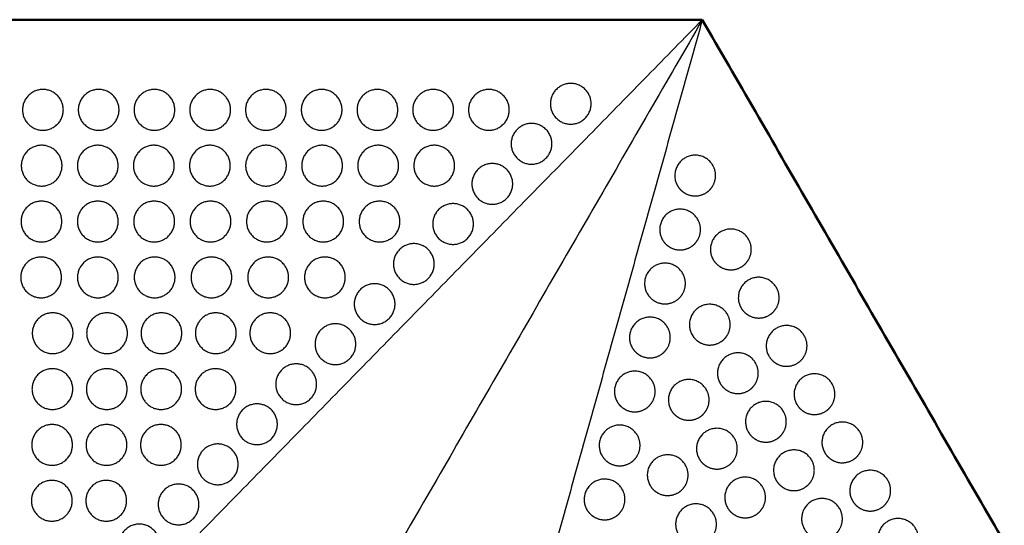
# Model space of a CAD drawing. Header units: millimetres. Extents: x -125 to 375, y 0 to 433.
# Tile 28 of 29: x 150 to 294, y 359 to 433. Entities that reach past the tile are written whole.
import ezdxf

# ---------------------------------------------------------------- set-up
doc = ezdxf.new("R2010")
doc.units = ezdxf.units.MM
doc.layers.add('Make2D$Visible$Curves', color=7, linetype='Continuous', true_color=0x000000)
doc.layers.add('Make2D$Visible$SceneSilhouetteCurves', color=7, linetype='Continuous', lineweight=50, true_color=0x000000)

msp = doc.modelspace()

# ---------------------------------------------------------------- linework, layer by layer
at = {"layer": 'Make2D$Visible$Curves', "color": 18, "true_color": 0x000000}
for points in [[(0, 433.01), (125, 433.01), (250, 433.01)], [(250, 433.01), (312.5, 324.76), (375, 216.51)]]:
    msp.add_open_spline(points, degree=2, dxfattribs=at)
at = {"layer": 'Make2D$Visible$Curves', "color": 18, "lineweight": -3, "true_color": 0x000000}
for points in [[(250, 433.01), (185.5, 367.08), (121, 301.15)], [(250, 433.01), (187.5, 324.76), (125, 216.51)], [(250, 433.01), (225.15, 344.19), (200.31, 255.37)]]:
    msp.add_open_spline(points, degree=2, dxfattribs=at)
for points, weights, knots in [([(230.65, 417.63), (227.65, 417.63), (227.65, 420.63), (227.65, 423.63), (230.65, 423.63), (233.65, 423.63), (233.65, 420.63), (233.65, 417.63), (230.65, 417.63)], [1, 0.707106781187, 1, 0.707106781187, 1, 0.707106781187, 0.999999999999, 0.707106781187, 1], [6.017726, 6.017726, 6.017726, 12.035452, 12.035452, 18.053177, 18.053177, 24.070903, 24.070903, 30.088629, 30.088629, 30.088629]), ([(153.01, 416.74), (150.01, 416.74), (150.01, 419.74), (150.01, 422.74), (153.01, 422.74), (156.01, 422.74), (156.01, 419.74), (156.01, 416.74), (153.01, 416.74)], [1, 0.707106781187, 1, 0.707106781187, 1, 0.707106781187, 0.999999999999, 0.707106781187, 1], [6.017726, 6.017726, 6.017726, 12.035452, 12.035452, 18.053177, 18.053177, 24.070903, 24.070903, 30.088629, 30.088629, 30.088629]), ([(161.21, 416.74), (158.21, 416.74), (158.21, 419.74), (158.21, 422.74), (161.21, 422.74), (164.21, 422.74), (164.21, 419.74), (164.21, 416.74), (161.21, 416.74)], [1, 0.707106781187, 1, 0.707106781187, 1, 0.707106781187, 0.999999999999, 0.707106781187, 1], [6.017726, 6.017726, 6.017726, 12.035452, 12.035452, 18.053177, 18.053177, 24.070903, 24.070903, 30.088629, 30.088629, 30.088629]), ([(169.41, 416.74), (166.41, 416.74), (166.41, 419.74), (166.41, 422.74), (169.41, 422.74), (172.41, 422.74), (172.41, 419.74), (172.41, 416.74), (169.41, 416.74)], [1, 0.707106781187, 1, 0.707106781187, 1, 0.707106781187, 0.999999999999, 0.707106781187, 1], [6.017726, 6.017726, 6.017726, 12.035452, 12.035452, 18.053177, 18.053177, 24.070903, 24.070903, 30.088629, 30.088629, 30.088629]), ([(177.61, 416.74), (174.61, 416.74), (174.61, 419.74), (174.61, 422.74), (177.61, 422.74), (180.61, 422.74), (180.61, 419.74), (180.61, 416.74), (177.61, 416.74)], [1, 0.707106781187, 1, 0.707106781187, 1, 0.707106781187, 0.999999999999, 0.707106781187, 1], [6.017726, 6.017726, 6.017726, 12.035452, 12.035452, 18.053177, 18.053177, 24.070903, 24.070903, 30.088629, 30.088629, 30.088629]), ([(185.81, 416.74), (182.81, 416.74), (182.81, 419.74), (182.81, 422.74), (185.81, 422.74), (188.81, 422.74), (188.81, 419.74), (188.81, 416.74), (185.81, 416.74)], [1, 0.707106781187, 1, 0.707106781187, 1, 0.707106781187, 0.999999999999, 0.707106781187, 1], [6.017726, 6.017726, 6.017726, 12.035452, 12.035452, 18.053177, 18.053177, 24.070903, 24.070903, 30.088629, 30.088629, 30.088629]), ([(194.01, 416.74), (191.01, 416.74), (191.01, 419.74), (191.01, 422.74), (194.01, 422.74), (197.01, 422.74), (197.01, 419.74), (197.01, 416.74), (194.01, 416.74)], [1, 0.707106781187, 1, 0.707106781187, 1, 0.707106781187, 0.999999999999, 0.707106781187, 1], [6.017726, 6.017726, 6.017726, 12.035452, 12.035452, 18.053177, 18.053177, 24.070903, 24.070903, 30.088629, 30.088629, 30.088629]), ([(202.21, 416.74), (199.21, 416.74), (199.21, 419.74), (199.21, 422.74), (202.21, 422.74), (205.21, 422.74), (205.21, 419.74), (205.21, 416.74), (202.21, 416.74)], [1, 0.707106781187, 1, 0.707106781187, 1, 0.707106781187, 0.999999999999, 0.707106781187, 1], [6.017726, 6.017726, 6.017726, 12.035452, 12.035452, 18.053177, 18.053177, 24.070903, 24.070903, 30.088629, 30.088629, 30.088629]), ([(210.41, 416.74), (207.41, 416.74), (207.41, 419.74), (207.41, 422.74), (210.41, 422.74), (213.41, 422.74), (213.41, 419.74), (213.41, 416.74), (210.41, 416.74)], [1, 0.707106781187, 1, 0.707106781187, 1, 0.707106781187, 0.999999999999, 0.707106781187, 1], [6.017726, 6.017726, 6.017726, 12.035452, 12.035452, 18.053177, 18.053177, 24.070903, 24.070903, 30.088629, 30.088629, 30.088629]), ([(218.61, 416.74), (215.61, 416.74), (215.61, 419.74), (215.61, 422.74), (218.61, 422.74), (221.61, 422.74), (221.61, 419.74), (221.61, 416.74), (218.61, 416.74)], [1, 0.707106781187, 1, 0.707106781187, 1, 0.707106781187, 0.999999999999, 0.707106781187, 1], [6.017726, 6.017726, 6.017726, 12.035452, 12.035452, 18.053177, 18.053177, 24.070903, 24.070903, 30.088629, 30.088629, 30.088629]), ([(224.88, 411.74), (221.88, 411.74), (221.88, 414.74), (221.88, 417.74), (224.88, 417.74), (227.88, 417.74), (227.88, 414.74), (227.88, 411.74), (224.88, 411.74)], [1, 0.707106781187, 1, 0.707106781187, 1, 0.707106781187, 0.999999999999, 0.707106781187, 1], [6.017726, 6.017726, 6.017726, 12.035452, 12.035452, 18.053177, 18.053177, 24.070903, 24.070903, 30.088629, 30.088629, 30.088629]), ([(152.82, 408.52), (149.82, 408.52), (149.82, 411.52), (149.82, 414.52), (152.82, 414.52), (155.82, 414.52), (155.82, 411.52), (155.82, 408.52), (152.82, 408.52)], [1, 0.707106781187, 1, 0.707106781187, 1, 0.707106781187, 0.999999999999, 0.707106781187, 1], [6.017726, 6.017726, 6.017726, 12.035452, 12.035452, 18.053177, 18.053177, 24.070903, 24.070903, 30.088629, 30.088629, 30.088629]), ([(161.07, 408.52), (158.07, 408.52), (158.07, 411.52), (158.07, 414.52), (161.07, 414.52), (164.07, 414.52), (164.07, 411.52), (164.07, 408.52), (161.07, 408.52)], [1, 0.707106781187, 1, 0.707106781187, 1, 0.707106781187, 0.999999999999, 0.707106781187, 1], [6.017726, 6.017726, 6.017726, 12.035452, 12.035452, 18.053177, 18.053177, 24.070903, 24.070903, 30.088629, 30.088629, 30.088629]), ([(169.32, 408.52), (166.32, 408.52), (166.32, 411.52), (166.32, 414.52), (169.32, 414.52), (172.32, 414.52), (172.32, 411.52), (172.32, 408.52), (169.32, 408.52)], [1, 0.707106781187, 1, 0.707106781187, 1, 0.707106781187, 0.999999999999, 0.707106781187, 1], [6.017726, 6.017726, 6.017726, 12.035452, 12.035452, 18.053177, 18.053177, 24.070903, 24.070903, 30.088629, 30.088629, 30.088629]), ([(177.57, 408.52), (174.57, 408.52), (174.57, 411.52), (174.57, 414.52), (177.57, 414.52), (180.57, 414.52), (180.57, 411.52), (180.57, 408.52), (177.57, 408.52)], [1, 0.707106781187, 1, 0.707106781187, 1, 0.707106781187, 0.999999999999, 0.707106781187, 1], [6.017726, 6.017726, 6.017726, 12.035452, 12.035452, 18.053177, 18.053177, 24.070903, 24.070903, 30.088629, 30.088629, 30.088629]), ([(185.82, 408.52), (182.82, 408.52), (182.82, 411.52), (182.82, 414.52), (185.82, 414.52), (188.82, 414.52), (188.82, 411.52), (188.82, 408.52), (185.82, 408.52)], [1, 0.707106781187, 1, 0.707106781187, 1, 0.707106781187, 0.999999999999, 0.707106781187, 1], [6.017726, 6.017726, 6.017726, 12.035452, 12.035452, 18.053177, 18.053177, 24.070903, 24.070903, 30.088629, 30.088629, 30.088629]), ([(194.07, 408.52), (191.07, 408.52), (191.07, 411.52), (191.07, 414.52), (194.07, 414.52), (197.07, 414.52), (197.07, 411.52), (197.07, 408.52), (194.07, 408.52)], [1, 0.707106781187, 1, 0.707106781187, 1, 0.707106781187, 0.999999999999, 0.707106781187, 1], [6.017726, 6.017726, 6.017726, 12.035452, 12.035452, 18.053177, 18.053177, 24.070903, 24.070903, 30.088629, 30.088629, 30.088629]), ([(202.32, 408.52), (199.32, 408.52), (199.32, 411.52), (199.32, 414.52), (202.32, 414.52), (205.32, 414.52), (205.32, 411.52), (205.32, 408.52), (202.32, 408.52)], [1, 0.707106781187, 1, 0.707106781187, 1, 0.707106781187, 0.999999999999, 0.707106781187, 1], [6.017726, 6.017726, 6.017726, 12.035452, 12.035452, 18.053177, 18.053177, 24.070903, 24.070903, 30.088629, 30.088629, 30.088629]), ([(210.57, 408.52), (207.57, 408.52), (207.57, 411.52), (207.57, 414.52), (210.57, 414.52), (213.57, 414.52), (213.57, 411.52), (213.57, 408.52), (210.57, 408.52)], [1, 0.707106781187, 1, 0.707106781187, 1, 0.707106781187, 0.999999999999, 0.707106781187, 1], [6.017726, 6.017726, 6.017726, 12.035452, 12.035452, 18.053177, 18.053177, 24.070903, 24.070903, 30.088629, 30.088629, 30.088629]), ([(251.55, 408.57), (251.15, 407.87), (250.46, 407.47), (248.96, 406.6), (247.46, 407.47), (246.76, 407.87), (246.36, 408.57), (244.86, 411.16), (247.46, 412.66), (250.05, 414.16), (251.55, 411.57), (252.42, 410.07), (251.55, 408.57)], [0.868347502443, 0.900099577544, 1, 0.807007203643, 0.868347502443, 0.900099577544, 1, 0.707106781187, 1, 0.707106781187, 1, 0.807007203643, 0.868347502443], [16.000643, 16.000643, 16.000643, 18.053177, 18.053177, 21.530077, 21.530077, 23.138962, 23.138962, 29.156688, 29.156688, 35.174414, 35.174414, 39.139605, 39.139605, 39.139605]), ([(219.11, 405.84), (216.11, 405.84), (216.11, 408.84), (216.11, 411.84), (219.11, 411.84), (222.11, 411.84), (222.11, 408.84), (222.11, 405.84), (219.11, 405.84)], [1, 0.707106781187, 1, 0.707106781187, 1, 0.707106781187, 0.999999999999, 0.707106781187, 1], [6.017726, 6.017726, 6.017726, 12.035452, 12.035452, 18.053177, 18.053177, 24.070903, 24.070903, 30.088629, 30.088629, 30.088629]), ([(152.79, 400.3), (149.79, 400.3), (149.79, 403.3), (149.79, 406.3), (152.79, 406.3), (155.79, 406.3), (155.79, 403.3), (155.79, 400.3), (152.79, 400.3)], [1, 0.707106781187, 1, 0.707106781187, 1, 0.707106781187, 0.999999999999, 0.707106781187, 1], [6.017726, 6.017726, 6.017726, 12.035452, 12.035452, 18.053177, 18.053177, 24.070903, 24.070903, 30.088629, 30.088629, 30.088629]), ([(161.08, 400.3), (158.08, 400.3), (158.08, 403.3), (158.08, 406.3), (161.08, 406.3), (164.08, 406.3), (164.08, 403.3), (164.08, 400.3), (161.08, 400.3)], [1, 0.707106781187, 1, 0.707106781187, 1, 0.707106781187, 0.999999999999, 0.707106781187, 1], [6.017726, 6.017726, 6.017726, 12.035452, 12.035452, 18.053177, 18.053177, 24.070903, 24.070903, 30.088629, 30.088629, 30.088629]), ([(169.37, 400.3), (166.37, 400.3), (166.37, 403.3), (166.37, 406.3), (169.37, 406.3), (172.37, 406.3), (172.37, 403.3), (172.37, 400.3), (169.37, 400.3)], [1, 0.707106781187, 1, 0.707106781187, 1, 0.707106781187, 0.999999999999, 0.707106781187, 1], [6.017726, 6.017726, 6.017726, 12.035452, 12.035452, 18.053177, 18.053177, 24.070903, 24.070903, 30.088629, 30.088629, 30.088629]), ([(177.66, 400.3), (174.66, 400.3), (174.66, 403.3), (174.66, 406.3), (177.66, 406.3), (180.66, 406.3), (180.66, 403.3), (180.66, 400.3), (177.66, 400.3)], [1, 0.707106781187, 1, 0.707106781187, 1, 0.707106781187, 0.999999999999, 0.707106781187, 1], [6.017726, 6.017726, 6.017726, 12.035452, 12.035452, 18.053177, 18.053177, 24.070903, 24.070903, 30.088629, 30.088629, 30.088629]), ([(185.95, 400.3), (182.95, 400.3), (182.95, 403.3), (182.95, 406.3), (185.95, 406.3), (188.95, 406.3), (188.95, 403.3), (188.95, 400.3), (185.95, 400.3)], [1, 0.707106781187, 1, 0.707106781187, 1, 0.707106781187, 0.999999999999, 0.707106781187, 1], [6.017726, 6.017726, 6.017726, 12.035452, 12.035452, 18.053177, 18.053177, 24.070903, 24.070903, 30.088629, 30.088629, 30.088629]), ([(194.24, 400.3), (191.24, 400.3), (191.24, 403.3), (191.24, 406.3), (194.24, 406.3), (197.24, 406.3), (197.24, 403.3), (197.24, 400.3), (194.24, 400.3)], [1, 0.707106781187, 1, 0.707106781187, 1, 0.707106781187, 0.999999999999, 0.707106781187, 1], [6.017726, 6.017726, 6.017726, 12.035452, 12.035452, 18.053177, 18.053177, 24.070903, 24.070903, 30.088629, 30.088629, 30.088629]), ([(202.53, 400.3), (199.53, 400.3), (199.53, 403.3), (199.53, 406.3), (202.53, 406.3), (205.53, 406.3), (205.53, 403.3), (205.53, 400.3), (202.53, 400.3)], [1, 0.707106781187, 1, 0.707106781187, 1, 0.707106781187, 0.999999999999, 0.707106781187, 1], [6.017726, 6.017726, 6.017726, 12.035452, 12.035452, 18.053177, 18.053177, 24.070903, 24.070903, 30.088629, 30.088629, 30.088629]), ([(213.34, 399.94), (210.34, 399.94), (210.34, 402.94), (210.34, 405.94), (213.34, 405.94), (216.34, 405.94), (216.34, 402.94), (216.34, 399.94), (213.34, 399.94)], [1, 0.707106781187, 1, 0.707106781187, 1, 0.707106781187, 0.999999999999, 0.707106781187, 1], [6.017726, 6.017726, 6.017726, 12.035452, 12.035452, 18.053177, 18.053177, 24.070903, 24.070903, 30.088629, 30.088629, 30.088629]), ([(249.33, 400.62), (248.93, 399.92), (248.23, 399.52), (246.73, 398.66), (245.23, 399.52), (244.54, 399.92), (244.14, 400.62), (242.64, 403.22), (245.23, 404.72), (247.83, 406.22), (249.33, 403.62), (250.2, 402.12), (249.33, 400.62)], [0.868347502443, 0.900099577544, 1, 0.807007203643, 0.868347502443, 0.900099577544, 1, 0.707106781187, 1, 0.707106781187, 1, 0.807007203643, 0.868347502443], [16.000643, 16.000643, 16.000643, 18.053177, 18.053177, 21.530077, 21.530077, 23.138962, 23.138962, 29.156688, 29.156688, 35.174414, 35.174414, 39.139605, 39.139605, 39.139605]), ([(256.8, 397.69), (256.4, 397), (255.7, 396.6), (254.2, 395.73), (252.7, 396.6), (252.01, 397), (251.6, 397.69), (250.1, 400.29), (252.7, 401.79), (255.3, 403.29), (256.8, 400.69), (257.67, 399.19), (256.8, 397.69)], [0.868347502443, 0.900099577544, 1, 0.807007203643, 0.868347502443, 0.900099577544, 1, 0.707106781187, 1, 0.707106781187, 1, 0.807007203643, 0.868347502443], [16.000643, 16.000643, 16.000643, 18.053177, 18.053177, 21.530077, 21.530077, 23.138962, 23.138962, 29.156688, 29.156688, 35.174414, 35.174414, 39.139605, 39.139605, 39.139605]), ([(207.57, 394.05), (204.57, 394.05), (204.57, 397.05), (204.57, 400.05), (207.57, 400.05), (210.57, 400.05), (210.57, 397.05), (210.57, 394.05), (207.57, 394.05)], [1, 0.707106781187, 1, 0.707106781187, 1, 0.707106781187, 0.999999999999, 0.707106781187, 1], [6.017726, 6.017726, 6.017726, 12.035452, 12.035452, 18.053177, 18.053177, 24.070903, 24.070903, 30.088629, 30.088629, 30.088629]), ([(152.74, 392.08), (149.74, 392.08), (149.74, 395.08), (149.74, 398.08), (152.74, 398.08), (155.74, 398.08), (155.74, 395.08), (155.74, 392.08), (152.74, 392.08)], [1, 0.707106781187, 1, 0.707106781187, 1, 0.707106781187, 0.999999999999, 0.707106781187, 1], [6.017726, 6.017726, 6.017726, 12.035452, 12.035452, 18.053177, 18.053177, 24.070903, 24.070903, 30.088629, 30.088629, 30.088629]), ([(161.09, 392.08), (158.09, 392.08), (158.09, 395.08), (158.09, 398.08), (161.09, 398.08), (164.09, 398.08), (164.09, 395.08), (164.09, 392.08), (161.09, 392.08)], [1, 0.707106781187, 1, 0.707106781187, 1, 0.707106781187, 0.999999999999, 0.707106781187, 1], [6.017726, 6.017726, 6.017726, 12.035452, 12.035452, 18.053177, 18.053177, 24.070903, 24.070903, 30.088629, 30.088629, 30.088629]), ([(169.44, 392.08), (166.44, 392.08), (166.44, 395.08), (166.44, 398.08), (169.44, 398.08), (172.44, 398.08), (172.44, 395.08), (172.44, 392.08), (169.44, 392.08)], [1, 0.707106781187, 1, 0.707106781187, 1, 0.707106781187, 0.999999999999, 0.707106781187, 1], [6.017726, 6.017726, 6.017726, 12.035452, 12.035452, 18.053177, 18.053177, 24.070903, 24.070903, 30.088629, 30.088629, 30.088629]), ([(177.79, 392.08), (174.79, 392.08), (174.79, 395.08), (174.79, 398.08), (177.79, 398.08), (180.79, 398.08), (180.79, 395.08), (180.79, 392.08), (177.79, 392.08)], [1, 0.707106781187, 1, 0.707106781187, 1, 0.707106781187, 0.999999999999, 0.707106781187, 1], [6.017726, 6.017726, 6.017726, 12.035452, 12.035452, 18.053177, 18.053177, 24.070903, 24.070903, 30.088629, 30.088629, 30.088629]), ([(186.14, 392.08), (183.14, 392.08), (183.14, 395.08), (183.14, 398.08), (186.14, 398.08), (189.14, 398.08), (189.14, 395.08), (189.14, 392.08), (186.14, 392.08)], [1, 0.707106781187, 1, 0.707106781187, 1, 0.707106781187, 0.999999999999, 0.707106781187, 1], [6.017726, 6.017726, 6.017726, 12.035452, 12.035452, 18.053177, 18.053177, 24.070903, 24.070903, 30.088629, 30.088629, 30.088629]), ([(194.49, 392.08), (191.49, 392.08), (191.49, 395.08), (191.49, 398.08), (194.49, 398.08), (197.49, 398.08), (197.49, 395.08), (197.49, 392.08), (194.49, 392.08)], [1, 0.707106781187, 1, 0.707106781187, 1, 0.707106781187, 0.999999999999, 0.707106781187, 1], [6.017726, 6.017726, 6.017726, 12.035452, 12.035452, 18.053177, 18.053177, 24.070903, 24.070903, 30.088629, 30.088629, 30.088629]), ([(247.11, 392.68), (246.71, 391.98), (246.01, 391.58), (244.51, 390.71), (243.01, 391.58), (242.31, 391.98), (241.91, 392.68), (240.41, 395.27), (243.01, 396.77), (245.61, 398.27), (247.11, 395.68), (247.97, 394.18), (247.11, 392.68)], [0.868347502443, 0.900099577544, 1, 0.807007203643, 0.868347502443, 0.900099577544, 1, 0.707106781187, 1, 0.707106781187, 1, 0.807007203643, 0.868347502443], [16.000643, 16.000643, 16.000643, 18.053177, 18.053177, 21.530077, 21.530077, 23.138962, 23.138962, 29.156688, 29.156688, 35.174414, 35.174414, 39.139605, 39.139605, 39.139605]), ([(201.8, 388.15), (198.8, 388.15), (198.8, 391.15), (198.8, 394.15), (201.8, 394.15), (204.8, 394.15), (204.8, 391.15), (204.8, 388.15), (201.8, 388.15)], [1, 0.707106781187, 1, 0.707106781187, 1, 0.707106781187, 0.999999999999, 0.707106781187, 1], [6.017726, 6.017726, 6.017726, 12.035452, 12.035452, 18.053177, 18.053177, 24.070903, 24.070903, 30.088629, 30.088629, 30.088629]), ([(260.9, 390.59), (260.5, 389.9), (259.8, 389.5), (258.3, 388.63), (256.8, 389.5), (256.11, 389.9), (255.7, 390.59), (254.2, 393.19), (256.8, 394.69), (259.4, 396.19), (260.9, 393.59), (261.77, 392.09), (260.9, 390.59)], [0.868347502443, 0.900099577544, 1, 0.807007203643, 0.868347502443, 0.900099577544, 1, 0.707106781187, 1, 0.707106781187, 1, 0.807007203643, 0.868347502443], [16.000643, 16.000643, 16.000643, 18.053177, 18.053177, 21.530077, 21.530077, 23.138962, 23.138962, 29.156688, 29.156688, 35.174414, 35.174414, 39.139605, 39.139605, 39.139605]), ([(253.7, 386.62), (253.3, 385.92), (252.6, 385.52), (251.1, 384.66), (249.6, 385.52), (248.91, 385.92), (248.51, 386.62), (247.01, 389.22), (249.6, 390.72), (252.2, 392.22), (253.7, 389.62), (254.57, 388.12), (253.7, 386.62)], [0.868347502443, 0.900099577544, 1, 0.807007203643, 0.868347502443, 0.900099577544, 1, 0.707106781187, 1, 0.707106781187, 1, 0.807007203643, 0.868347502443], [16.000643, 16.000643, 16.000643, 18.053177, 18.053177, 21.530077, 21.530077, 23.138962, 23.138962, 29.156688, 29.156688, 35.174414, 35.174414, 39.139605, 39.139605, 39.139605]), ([(154.44, 383.86), (151.44, 383.86), (151.44, 386.86), (151.44, 389.86), (154.44, 389.86), (157.44, 389.86), (157.44, 386.86), (157.44, 383.86), (154.44, 383.86)], [1, 0.707106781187, 1, 0.707106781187, 1, 0.707106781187, 0.999999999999, 0.707106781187, 1], [6.017726, 6.017726, 6.017726, 12.035452, 12.035452, 18.053177, 18.053177, 24.070903, 24.070903, 30.088629, 30.088629, 30.088629]), ([(162.44, 383.86), (159.44, 383.86), (159.44, 386.86), (159.44, 389.86), (162.44, 389.86), (165.44, 389.86), (165.44, 386.86), (165.44, 383.86), (162.44, 383.86)], [1, 0.707106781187, 1, 0.707106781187, 1, 0.707106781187, 0.999999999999, 0.707106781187, 1], [6.017726, 6.017726, 6.017726, 12.035452, 12.035452, 18.053177, 18.053177, 24.070903, 24.070903, 30.088629, 30.088629, 30.088629]), ([(170.44, 383.86), (167.44, 383.86), (167.44, 386.86), (167.44, 389.86), (170.44, 389.86), (173.44, 389.86), (173.44, 386.86), (173.44, 383.86), (170.44, 383.86)], [1, 0.707106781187, 1, 0.707106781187, 1, 0.707106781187, 0.999999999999, 0.707106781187, 1], [6.017726, 6.017726, 6.017726, 12.035452, 12.035452, 18.053177, 18.053177, 24.070903, 24.070903, 30.088629, 30.088629, 30.088629]), ([(178.44, 383.86), (175.44, 383.86), (175.44, 386.86), (175.44, 389.86), (178.44, 389.86), (181.44, 389.86), (181.44, 386.86), (181.44, 383.86), (178.44, 383.86)], [1, 0.707106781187, 1, 0.707106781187, 1, 0.707106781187, 0.999999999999, 0.707106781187, 1], [6.017726, 6.017726, 6.017726, 12.035452, 12.035452, 18.053177, 18.053177, 24.070903, 24.070903, 30.088629, 30.088629, 30.088629]), ([(186.44, 383.86), (183.44, 383.86), (183.44, 386.86), (183.44, 389.86), (186.44, 389.86), (189.44, 389.86), (189.44, 386.86), (189.44, 383.86), (186.44, 383.86)], [1, 0.707106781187, 1, 0.707106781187, 1, 0.707106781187, 0.999999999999, 0.707106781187, 1], [6.017726, 6.017726, 6.017726, 12.035452, 12.035452, 18.053177, 18.053177, 24.070903, 24.070903, 30.088629, 30.088629, 30.088629]), ([(196.03, 382.25), (193.03, 382.25), (193.03, 385.25), (193.03, 388.25), (196.03, 388.25), (199.03, 388.25), (199.03, 385.25), (199.03, 382.25), (196.03, 382.25)], [1, 0.707106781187, 1, 0.707106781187, 1, 0.707106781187, 0.999999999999, 0.707106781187, 1], [6.017726, 6.017726, 6.017726, 12.035452, 12.035452, 18.053177, 18.053177, 24.070903, 24.070903, 30.088629, 30.088629, 30.088629]), ([(244.89, 384.73), (244.48, 384.03), (243.79, 383.63), (242.29, 382.77), (240.79, 383.63), (240.09, 384.03), (239.69, 384.73), (238.19, 387.33), (240.79, 388.83), (243.39, 390.33), (244.89, 387.73), (245.75, 386.23), (244.89, 384.73)], [0.868347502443, 0.900099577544, 1, 0.807007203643, 0.868347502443, 0.900099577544, 1, 0.707106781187, 1, 0.707106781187, 1, 0.807007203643, 0.868347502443], [16.000643, 16.000643, 16.000643, 18.053177, 18.053177, 21.530077, 21.530077, 23.138962, 23.138962, 29.156688, 29.156688, 35.174414, 35.174414, 39.139605, 39.139605, 39.139605]), ([(265, 383.49), (264.6, 382.8), (263.9, 382.39), (262.4, 381.53), (260.9, 382.39), (260.21, 382.8), (259.8, 383.49), (258.3, 386.09), (260.9, 387.59), (263.5, 389.09), (265, 386.49), (265.87, 384.99), (265, 383.49)], [0.868347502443, 0.900099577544, 1, 0.807007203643, 0.868347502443, 0.900099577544, 1, 0.707106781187, 1, 0.707106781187, 1, 0.807007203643, 0.868347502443], [16.000643, 16.000643, 16.000643, 18.053177, 18.053177, 21.530077, 21.530077, 23.138962, 23.138962, 29.156688, 29.156688, 35.174414, 35.174414, 39.139605, 39.139605, 39.139605]), ([(257.83, 379.48), (257.42, 378.78), (256.73, 378.38), (255.23, 377.51), (253.73, 378.38), (253.03, 378.78), (252.63, 379.48), (251.13, 382.07), (253.73, 383.57), (256.33, 385.07), (257.83, 382.48), (258.69, 380.98), (257.83, 379.48)], [0.868347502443, 0.900099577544, 1, 0.807007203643, 0.868347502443, 0.900099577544, 1, 0.707106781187, 1, 0.707106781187, 1, 0.807007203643, 0.868347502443], [16.000643, 16.000643, 16.000643, 18.053177, 18.053177, 21.530077, 21.530077, 23.138962, 23.138962, 29.156688, 29.156688, 35.174414, 35.174414, 39.139605, 39.139605, 39.139605]), ([(154.4, 375.64), (151.4, 375.64), (151.4, 378.64), (151.4, 381.64), (154.4, 381.64), (157.4, 381.64), (157.4, 378.64), (157.4, 375.64), (154.4, 375.64)], [1, 0.707106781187, 1, 0.707106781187, 1, 0.707106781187, 0.999999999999, 0.707106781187, 1], [6.017726, 6.017726, 6.017726, 12.035452, 12.035452, 18.053177, 18.053177, 24.070903, 24.070903, 30.088629, 30.088629, 30.088629]), ([(162.4, 375.64), (159.4, 375.64), (159.4, 378.64), (159.4, 381.64), (162.4, 381.64), (165.4, 381.64), (165.4, 378.64), (165.4, 375.64), (162.4, 375.64)], [1, 0.707106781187, 1, 0.707106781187, 1, 0.707106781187, 0.999999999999, 0.707106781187, 1], [6.017726, 6.017726, 6.017726, 12.035452, 12.035452, 18.053177, 18.053177, 24.070903, 24.070903, 30.088629, 30.088629, 30.088629]), ([(170.4, 375.64), (167.4, 375.64), (167.4, 378.64), (167.4, 381.64), (170.4, 381.64), (173.4, 381.64), (173.4, 378.64), (173.4, 375.64), (170.4, 375.64)], [1, 0.707106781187, 1, 0.707106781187, 1, 0.707106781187, 0.999999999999, 0.707106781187, 1], [6.017726, 6.017726, 6.017726, 12.035452, 12.035452, 18.053177, 18.053177, 24.070903, 24.070903, 30.088629, 30.088629, 30.088629]), ([(178.4, 375.64), (175.4, 375.64), (175.4, 378.64), (175.4, 381.64), (178.4, 381.64), (181.4, 381.64), (181.4, 378.64), (181.4, 375.64), (178.4, 375.64)], [1, 0.707106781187, 1, 0.707106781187, 1, 0.707106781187, 0.999999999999, 0.707106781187, 1], [6.017726, 6.017726, 6.017726, 12.035452, 12.035452, 18.053177, 18.053177, 24.070903, 24.070903, 30.088629, 30.088629, 30.088629]), ([(190.26, 376.35), (187.26, 376.35), (187.26, 379.35), (187.26, 382.35), (190.26, 382.35), (193.26, 382.35), (193.26, 379.35), (193.26, 376.35), (190.26, 376.35)], [1, 0.707106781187, 1, 0.707106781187, 1, 0.707106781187, 0.999999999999, 0.707106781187, 1], [6.017726, 6.017726, 6.017726, 12.035452, 12.035452, 18.053177, 18.053177, 24.070903, 24.070903, 30.088629, 30.088629, 30.088629]), ([(242.66, 376.79), (242.26, 376.09), (241.57, 375.69), (240.07, 374.82), (238.57, 375.69), (237.87, 376.09), (237.47, 376.79), (235.97, 379.38), (238.57, 380.88), (241.16, 382.38), (242.66, 379.79), (243.53, 378.29), (242.66, 376.79)], [0.868347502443, 0.900099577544, 1, 0.807007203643, 0.868347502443, 0.900099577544, 1, 0.707106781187, 1, 0.707106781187, 1, 0.807007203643, 0.868347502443], [16.000643, 16.000643, 16.000643, 18.053177, 18.053177, 21.530077, 21.530077, 23.138962, 23.138962, 29.156688, 29.156688, 35.174414, 35.174414, 39.139605, 39.139605, 39.139605]), ([(250.6, 375.55), (250.2, 374.85), (249.51, 374.45), (248.01, 373.58), (246.51, 374.45), (245.81, 374.85), (245.41, 375.55), (243.91, 378.14), (246.51, 379.64), (249.1, 381.14), (250.6, 378.55), (251.47, 377.05), (250.6, 375.55)], [0.868347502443, 0.900099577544, 1, 0.807007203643, 0.868347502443, 0.900099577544, 1, 0.707106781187, 1, 0.707106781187, 1, 0.807007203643, 0.868347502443], [16.000643, 16.000643, 16.000643, 18.053177, 18.053177, 21.530077, 21.530077, 23.138962, 23.138962, 29.156688, 29.156688, 35.174414, 35.174414, 39.139605, 39.139605, 39.139605]), ([(269.1, 376.39), (268.7, 375.69), (268, 375.29), (266.5, 374.43), (265, 375.29), (264.31, 375.69), (263.9, 376.39), (262.4, 378.99), (265, 380.49), (267.6, 381.99), (269.1, 379.39), (269.97, 377.89), (269.1, 376.39)], [0.868347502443, 0.900099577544, 1, 0.807007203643, 0.868347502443, 0.900099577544, 1, 0.707106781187, 1, 0.707106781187, 1, 0.807007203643, 0.868347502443], [16.000643, 16.000643, 16.000643, 18.053177, 18.053177, 21.530077, 21.530077, 23.138962, 23.138962, 29.156688, 29.156688, 35.174414, 35.174414, 39.139605, 39.139605, 39.139605]), ([(261.95, 372.33), (261.55, 371.63), (260.85, 371.23), (259.35, 370.37), (257.85, 371.23), (257.16, 371.63), (256.76, 372.33), (255.26, 374.93), (257.85, 376.43), (260.45, 377.93), (261.95, 375.33), (262.82, 373.83), (261.95, 372.33)], [0.868347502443, 0.900099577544, 1, 0.807007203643, 0.868347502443, 0.900099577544, 1, 0.707106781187, 1, 0.707106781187, 1, 0.807007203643, 0.868347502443], [16.000643, 16.000643, 16.000643, 18.053177, 18.053177, 21.530077, 21.530077, 23.138962, 23.138962, 29.156688, 29.156688, 35.174414, 35.174414, 39.139605, 39.139605, 39.139605]), ([(184.5, 370.46), (181.5, 370.46), (181.5, 373.46), (181.5, 376.46), (184.5, 376.46), (187.5, 376.46), (187.5, 373.46), (187.5, 370.46), (184.5, 370.46)], [1, 0.707106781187, 1, 0.707106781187, 1, 0.707106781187, 0.999999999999, 0.707106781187, 1], [6.017726, 6.017726, 6.017726, 12.035452, 12.035452, 18.053177, 18.053177, 24.070903, 24.070903, 30.088629, 30.088629, 30.088629]), ([(273.2, 369.29), (272.8, 368.59), (272.1, 368.19), (270.6, 367.33), (269.1, 368.19), (268.41, 368.59), (268, 369.29), (266.5, 371.89), (269.1, 373.39), (271.7, 374.89), (273.2, 372.29), (274.07, 370.79), (273.2, 369.29)], [0.868347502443, 0.900099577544, 1, 0.807007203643, 0.868347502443, 0.900099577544, 1, 0.707106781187, 1, 0.707106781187, 1, 0.807007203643, 0.868347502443], [16.000643, 16.000643, 16.000643, 18.053177, 18.053177, 21.530077, 21.530077, 23.138962, 23.138962, 29.156688, 29.156688, 35.174414, 35.174414, 39.139605, 39.139605, 39.139605]), ([(154.36, 367.42), (151.36, 367.42), (151.36, 370.42), (151.36, 373.42), (154.36, 373.42), (157.36, 373.42), (157.36, 370.42), (157.36, 367.42), (154.36, 367.42)], [1, 0.707106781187, 1, 0.707106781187, 1, 0.707106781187, 0.999999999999, 0.707106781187, 1], [6.017726, 6.017726, 6.017726, 12.035452, 12.035452, 18.053177, 18.053177, 24.070903, 24.070903, 30.088629, 30.088629, 30.088629]), ([(162.36, 367.42), (159.36, 367.42), (159.36, 370.42), (159.36, 373.42), (162.36, 373.42), (165.36, 373.42), (165.36, 370.42), (165.36, 367.42), (162.36, 367.42)], [1, 0.707106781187, 1, 0.707106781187, 1, 0.707106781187, 0.999999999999, 0.707106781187, 1], [6.017726, 6.017726, 6.017726, 12.035452, 12.035452, 18.053177, 18.053177, 24.070903, 24.070903, 30.088629, 30.088629, 30.088629]), ([(170.36, 367.42), (167.36, 367.42), (167.36, 370.42), (167.36, 373.42), (170.36, 373.42), (173.36, 373.42), (173.36, 370.42), (173.36, 367.42), (170.36, 367.42)], [1, 0.707106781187, 1, 0.707106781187, 1, 0.707106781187, 0.999999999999, 0.707106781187, 1], [6.017726, 6.017726, 6.017726, 12.035452, 12.035452, 18.053177, 18.053177, 24.070903, 24.070903, 30.088629, 30.088629, 30.088629]), ([(240.44, 368.84), (240.04, 368.14), (239.34, 367.74), (237.84, 366.88), (236.34, 367.74), (235.65, 368.14), (235.24, 368.84), (233.74, 371.44), (236.34, 372.94), (238.94, 374.44), (240.44, 371.84), (241.31, 370.34), (240.44, 368.84)], [0.868347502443, 0.900099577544, 1, 0.807007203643, 0.868347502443, 0.900099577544, 1, 0.707106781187, 1, 0.707106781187, 1, 0.807007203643, 0.868347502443], [16.000643, 16.000643, 16.000643, 18.053177, 18.053177, 21.530077, 21.530077, 23.138962, 23.138962, 29.156688, 29.156688, 35.174414, 35.174414, 39.139605, 39.139605, 39.139605]), ([(254.75, 368.37), (254.35, 367.67), (253.65, 367.27), (252.15, 366.4), (250.65, 367.27), (249.95, 367.67), (249.55, 368.37), (248.05, 370.96), (250.65, 372.46), (253.25, 373.96), (254.75, 371.37), (255.61, 369.87), (254.75, 368.37)], [0.868347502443, 0.900099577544, 1, 0.807007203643, 0.868347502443, 0.900099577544, 1, 0.707106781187, 1, 0.707106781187, 1, 0.807007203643, 0.868347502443], [16.000643, 16.000643, 16.000643, 18.053177, 18.053177, 21.530077, 21.530077, 23.138962, 23.138962, 29.156688, 29.156688, 35.174414, 35.174414, 39.139605, 39.139605, 39.139605]), ([(178.73, 364.56), (175.73, 364.56), (175.73, 367.56), (175.73, 370.56), (178.73, 370.56), (181.73, 370.56), (181.73, 367.56), (181.73, 364.56), (178.73, 364.56)], [1, 0.707106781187, 1, 0.707106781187, 1, 0.707106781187, 0.999999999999, 0.707106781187, 1], [6.017726, 6.017726, 6.017726, 12.035452, 12.035452, 18.053177, 18.053177, 24.070903, 24.070903, 30.088629, 30.088629, 30.088629]), ([(266.08, 365.19), (265.67, 364.49), (264.98, 364.09), (263.48, 363.22), (261.98, 364.09), (261.28, 364.49), (260.88, 365.19), (259.38, 367.78), (261.98, 369.28), (264.58, 370.78), (266.08, 368.19), (266.94, 366.69), (266.08, 365.19)], [0.868347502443, 0.900099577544, 1, 0.807007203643, 0.868347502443, 0.900099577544, 1, 0.707106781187, 1, 0.707106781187, 1, 0.807007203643, 0.868347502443], [16.000643, 16.000643, 16.000643, 18.053177, 18.053177, 21.530077, 21.530077, 23.138962, 23.138962, 29.156688, 29.156688, 35.174414, 35.174414, 39.139605, 39.139605, 39.139605]), ([(247.51, 364.47), (247.1, 363.77), (246.41, 363.37), (244.91, 362.51), (243.41, 363.37), (242.71, 363.77), (242.31, 364.47), (240.81, 367.07), (243.41, 368.57), (246.01, 370.07), (247.51, 367.47), (248.37, 365.97), (247.51, 364.47)], [0.868347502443, 0.900099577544, 1, 0.807007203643, 0.868347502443, 0.900099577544, 1, 0.707106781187, 1, 0.707106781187, 1, 0.807007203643, 0.868347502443], [16.000643, 16.000643, 16.000643, 18.053177, 18.053177, 21.530077, 21.530077, 23.138962, 23.138962, 29.156688, 29.156688, 35.174414, 35.174414, 39.139605, 39.139605, 39.139605]), ([(277.3, 362.19), (276.9, 361.49), (276.2, 361.09), (274.7, 360.22), (273.2, 361.09), (272.51, 361.49), (272.1, 362.19), (270.6, 364.79), (273.2, 366.29), (275.8, 367.79), (277.3, 365.19), (278.17, 363.69), (277.3, 362.19)], [0.868347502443, 0.900099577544, 1, 0.807007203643, 0.868347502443, 0.900099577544, 1, 0.707106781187, 1, 0.707106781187, 1, 0.807007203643, 0.868347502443], [16.000643, 16.000643, 16.000643, 18.053177, 18.053177, 21.530077, 21.530077, 23.138962, 23.138962, 29.156688, 29.156688, 35.174414, 35.174414, 39.139605, 39.139605, 39.139605]), ([(154.32, 359.2), (151.32, 359.2), (151.32, 362.2), (151.32, 365.2), (154.32, 365.2), (157.32, 365.2), (157.32, 362.2), (157.32, 359.2), (154.32, 359.2)], [1, 0.707106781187, 1, 0.707106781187, 1, 0.707106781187, 0.999999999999, 0.707106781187, 1], [6.017726, 6.017726, 6.017726, 12.035452, 12.035452, 18.053177, 18.053177, 24.070903, 24.070903, 30.088629, 30.088629, 30.088629]), ([(162.32, 359.2), (159.32, 359.2), (159.32, 362.2), (159.32, 365.2), (162.32, 365.2), (165.32, 365.2), (165.32, 362.2), (165.32, 359.2), (162.32, 359.2)], [1, 0.707106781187, 1, 0.707106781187, 1, 0.707106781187, 0.999999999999, 0.707106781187, 1], [6.017726, 6.017726, 6.017726, 12.035452, 12.035452, 18.053177, 18.053177, 24.070903, 24.070903, 30.088629, 30.088629, 30.088629]), ([(238.22, 360.9), (237.82, 360.2), (237.12, 359.8), (235.62, 358.93), (234.12, 359.8), (233.42, 360.2), (233.02, 360.9), (231.52, 363.49), (234.12, 364.99), (236.72, 366.49), (238.22, 363.9), (239.08, 362.4), (238.22, 360.9)], [0.868347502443, 0.900099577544, 1, 0.807007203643, 0.868347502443, 0.900099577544, 1, 0.707106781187, 1, 0.707106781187, 1, 0.807007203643, 0.868347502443], [16.000643, 16.000643, 16.000643, 18.053177, 18.053177, 21.530077, 21.530077, 23.138962, 23.138962, 29.156688, 29.156688, 35.174414, 35.174414, 39.139605, 39.139605, 39.139605]), ([(258.89, 361.19), (258.49, 360.49), (257.8, 360.09), (256.3, 359.22), (254.8, 360.09), (254.1, 360.49), (253.7, 361.19), (252.2, 363.78), (254.8, 365.28), (257.39, 366.78), (258.89, 364.19), (259.76, 362.69), (258.89, 361.19)], [0.868347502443, 0.900099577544, 1, 0.807007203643, 0.868347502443, 0.900099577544, 1, 0.707106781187, 1, 0.707106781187, 1, 0.807007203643, 0.868347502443], [16.000643, 16.000643, 16.000643, 18.053177, 18.053177, 21.530077, 21.530077, 23.138962, 23.138962, 29.156688, 29.156688, 35.174414, 35.174414, 39.139605, 39.139605, 39.139605]), ([(172.96, 358.66), (169.96, 358.66), (169.96, 361.66), (169.96, 364.66), (172.96, 364.66), (175.96, 364.66), (175.96, 361.66), (175.96, 358.66), (172.96, 358.66)], [1, 0.707106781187, 1, 0.707106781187, 1, 0.707106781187, 0.999999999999, 0.707106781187, 1], [6.017726, 6.017726, 6.017726, 12.035452, 12.035452, 18.053177, 18.053177, 24.070903, 24.070903, 30.088629, 30.088629, 30.088629]), ([(270.2, 358.04), (269.8, 357.35), (269.1, 356.94), (267.6, 356.08), (266.1, 356.94), (265.41, 357.35), (265.01, 358.04), (263.51, 360.64), (266.1, 362.14), (268.7, 363.64), (270.2, 361.04), (271.07, 359.54), (270.2, 358.04)], [0.868347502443, 0.900099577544, 1, 0.807007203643, 0.868347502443, 0.900099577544, 1, 0.707106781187, 1, 0.707106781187, 1, 0.807007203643, 0.868347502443], [16.000643, 16.000643, 16.000643, 18.053177, 18.053177, 21.530077, 21.530077, 23.138962, 23.138962, 29.156688, 29.156688, 35.174414, 35.174414, 39.139605, 39.139605, 39.139605]), ([(251.68, 357.24), (251.28, 356.54), (250.58, 356.14), (249.08, 355.28), (247.58, 356.14), (246.89, 356.54), (246.48, 357.24), (244.98, 359.84), (247.58, 361.34), (250.18, 362.84), (251.68, 360.24), (252.55, 358.74), (251.68, 357.24)], [0.868347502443, 0.900099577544, 1, 0.807007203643, 0.868347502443, 0.900099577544, 1, 0.707106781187, 1, 0.707106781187, 1, 0.807007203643, 0.868347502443], [16.000643, 16.000643, 16.000643, 18.053177, 18.053177, 21.530077, 21.530077, 23.138962, 23.138962, 29.156688, 29.156688, 35.174414, 35.174414, 39.139605, 39.139605, 39.139605]), ([(281.4, 355.09), (281, 354.39), (280.3, 353.99), (278.8, 353.12), (277.3, 353.99), (276.61, 354.39), (276.2, 355.09), (274.7, 357.68), (277.3, 359.18), (279.9, 360.68), (281.4, 358.09), (282.27, 356.59), (281.4, 355.09)], [0.868347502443, 0.900099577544, 1, 0.807007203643, 0.868347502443, 0.900099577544, 1, 0.707106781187, 1, 0.707106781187, 1, 0.807007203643, 0.868347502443], [16.000643, 16.000643, 16.000643, 18.053177, 18.053177, 21.530077, 21.530077, 23.138962, 23.138962, 29.156688, 29.156688, 35.174414, 35.174414, 39.139605, 39.139605, 39.139605]), ([(167.19, 352.76), (164.19, 352.76), (164.19, 355.76), (164.19, 358.76), (167.19, 358.76), (170.19, 358.76), (170.19, 355.76), (170.19, 352.76), (167.19, 352.76)], [1, 0.707106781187, 1, 0.707106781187, 1, 0.707106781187, 0.999999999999, 0.707106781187, 1], [6.017726, 6.017726, 6.017726, 12.035452, 12.035452, 18.053177, 18.053177, 24.070903, 24.070903, 30.088629, 30.088629, 30.088629])]:
    msp.add_rational_spline(points, weights, degree=2, knots=knots, dxfattribs=at)
at = {"layer": 'Make2D$Visible$SceneSilhouetteCurves', "color": 18, "true_color": 0x000000}
for points in [[(0, 433.01), (125, 433.01), (250, 433.01)], [(250, 433.01), (312.5, 324.76), (375, 216.51)]]:
    msp.add_open_spline(points, degree=2, dxfattribs=at)

doc.saveas('drawing.dxf')
